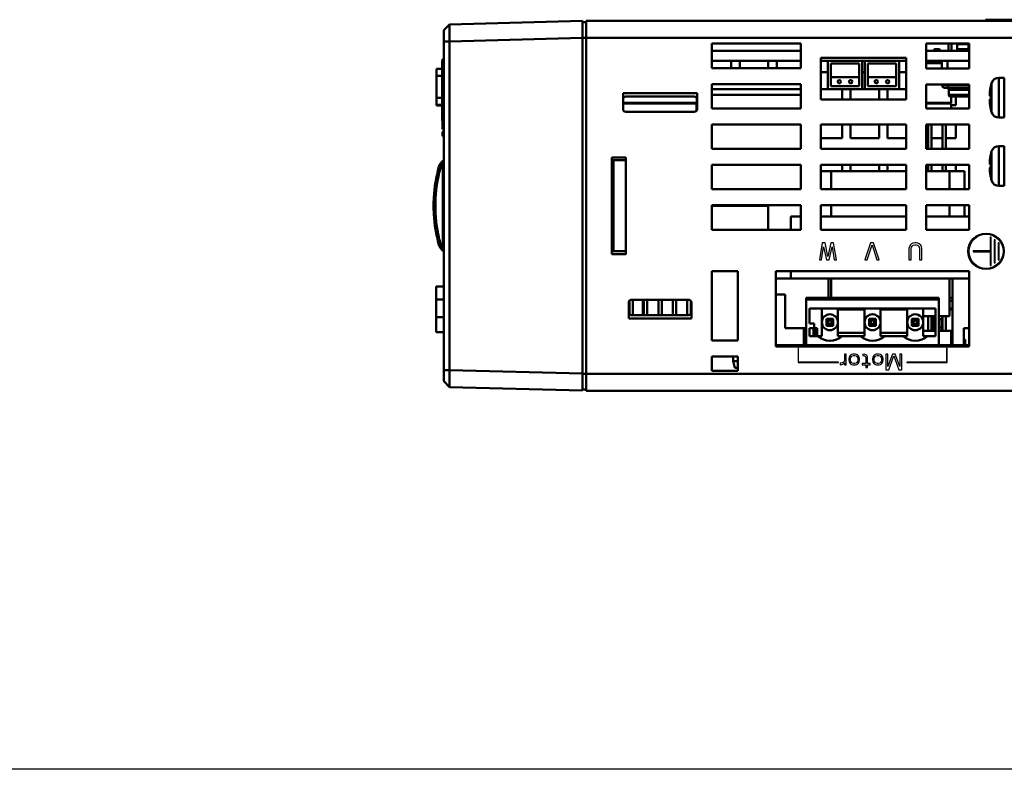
# Model space of a CAD drawing. Header units: millimetres. Extents: x -630 to -92, y 209 to 969.
# Tile 4 of 24: x -412 to -239, y 343 to 474. Entities that reach past the tile are written whole.
import ezdxf

# ---------------------------------------------------------------- set-up
doc = ezdxf.new("R2010")
doc.units = ezdxf.units.MM
doc.header["$LTSCALE"] = 32.67
doc.linetypes.add('AM_ISO08W050', pattern=[18, 12, -1.5, 3, -1.5])
doc.layers.get('0').update_dxf_attribs({"linetype": 'CONTINUOUS'})
for name, color, linetype in [('02___PRT_ALL_AXES', 7, 'CONTINUOUS'), ('DF', 3, 'CONTINUOUS'), ('TXT', 7, 'CONTINUOUS')]:
    doc.layers.add(name, color=color, linetype=linetype)
doc.layers.add('AM_10', color=7, linetype='AM_ISO08W050', lineweight=50)

# ---------------------------------------------------------------- blocks, each defined once
blk = doc.blocks.new('A$C71E57D54')
at = {"layer": 'DF'}
blk.add_line((-25, -489.42), (-415, -489.42), dxfattribs=at)

msp = doc.modelspace()

# ---------------------------------------------------------------- linework, layer by layer
at = {"color": 7, "linetype": 'Continuous'}
for p, q in [((-271.347, 435.282), (-271.847, 432.282)), ((-271.472, 432.282), (-271.097, 434.58)), ((-270.847, 435.282), (-271.347, 435.282)), ((-271.097, 434.58), (-270.597, 432.282)), ((-270.347, 432.857), (-270.847, 435.282)), ((-269.847, 435.282), (-270.347, 432.857)), ((-270.097, 432.282), (-269.597, 434.58)), ((-269.347, 435.282), (-269.847, 435.282)), ((-269.597, 434.58), (-269.222, 432.282)), ((-268.847, 432.282), (-269.347, 435.282)), ((-262.847, 435.282), (-263.847, 432.282)), ((-263.472, 432.282), (-262.597, 434.899)), ((-262.347, 435.282), (-262.847, 435.282)), ((-262.597, 434.899), (-261.722, 432.282)), ((-261.347, 432.282), (-262.347, 435.282)), ((-256.035, 434.58), (-256.097, 434.261)), ((-255.91, 434.835), (-256.035, 434.58)), ((-255.66, 435.091), (-255.91, 434.835)), ((-255.722, 434.261), (-255.66, 434.516)), ((-255.41, 435.218), (-255.66, 435.091)), ((-255.66, 434.516), (-255.535, 434.708)), ((-255.535, 434.708), (-255.347, 434.835)), ((-255.097, 435.282), (-255.41, 435.218)), ((-255.347, 434.835), (-255.097, 434.899)), ((-254.847, 435.282), (-255.097, 435.282)), ((-255.097, 434.899), (-254.847, 434.899)), ((-254.535, 435.218), (-254.847, 435.282)), ((-254.847, 434.899), (-254.597, 434.835)), ((-254.597, 434.835), (-254.41, 434.708)), ((-254.285, 435.091), (-254.535, 435.218)), ((-254.41, 434.708), (-254.285, 434.516)), ((-254.035, 434.835), (-254.285, 435.091)), ((-254.285, 434.516), (-254.222, 434.261)), ((-253.91, 434.58), (-254.035, 434.835)), ((-253.847, 434.261), (-253.91, 434.58)), ((-256.097, 434.261), (-256.097, 432.282)), ((-255.722, 432.282), (-255.722, 434.261)), ((-254.222, 434.261), (-254.222, 432.282)), ((-253.847, 432.282), (-253.847, 434.261)), ((-271.847, 432.282), (-271.472, 432.282)), ((-270.597, 432.282), (-270.097, 432.282)), ((-269.222, 432.282), (-268.847, 432.282)), ((-263.847, 432.282), (-263.472, 432.282)), ((-261.722, 432.282), (-261.347, 432.282)), ((-256.097, 432.282), (-255.722, 432.282)), ((-254.222, 432.282), (-253.847, 432.282)), ((-275.597, 416.782), (-275.597, 414.232)), ((-275.497, 416.782), (-275.597, 416.782)), ((-275.497, 414.332), (-275.497, 416.782)), ((-267.147, 415.732), (-267.439, 415.732)), ((-267.439, 415.732), (-267.439, 414.541)), ((-267.147, 413.826), (-267.147, 415.732)), ((-266.564, 415.315), (-266.681, 414.898)), ((-266.447, 415.494), (-266.564, 415.315)), ((-266.331, 415.613), (-266.447, 415.494)), ((-266.214, 415.673), (-266.331, 415.613)), ((-266.331, 415.136), (-266.214, 415.315)), ((-265.981, 415.732), (-266.214, 415.673)), ((-266.214, 415.315), (-266.097, 415.434)), ((-266.097, 415.434), (-265.864, 415.494)), ((-265.514, 415.732), (-265.981, 415.732)), ((-265.864, 415.494), (-265.631, 415.494)), ((-265.631, 415.494), (-265.397, 415.434)), ((-265.281, 415.673), (-265.514, 415.732)), ((-265.397, 415.434), (-265.281, 415.315)), ((-265.164, 415.613), (-265.281, 415.673)), ((-265.281, 415.315), (-265.164, 415.136)), ((-265.047, 415.494), (-265.164, 415.613)), ((-264.931, 415.315), (-265.047, 415.494)), ((-264.814, 414.898), (-264.931, 415.315)), ((-263.881, 415.673), (-264.231, 415.732)), ((-264.231, 415.732), (-264.231, 415.494)), ((-264.231, 415.494), (-263.939, 415.434)), ((-263.939, 415.434), (-263.764, 415.315)), ((-263.706, 415.613), (-263.881, 415.673)), ((-263.764, 415.315), (-263.706, 415.136)), ((-263.531, 415.494), (-263.706, 415.613)), ((-263.414, 415.256), (-263.531, 415.494)), ((-262.364, 415.315), (-262.481, 414.898)), ((-262.247, 415.494), (-262.364, 415.315)), ((-262.131, 415.613), (-262.247, 415.494)), ((-262.014, 415.673), (-262.131, 415.613)), ((-262.131, 415.136), (-262.014, 415.315)), ((-261.781, 415.732), (-262.014, 415.673)), ((-262.014, 415.315), (-261.897, 415.434)), ((-261.897, 415.434), (-261.664, 415.494)), ((-261.314, 415.732), (-261.781, 415.732)), ((-261.664, 415.494), (-261.431, 415.494)), ((-261.431, 415.494), (-261.197, 415.434)), ((-261.081, 415.673), (-261.314, 415.732)), ((-261.197, 415.434), (-261.081, 415.315)), ((-260.964, 415.613), (-261.081, 415.673)), ((-261.081, 415.315), (-260.964, 415.136)), ((-260.847, 415.494), (-260.964, 415.613)), ((-260.731, 415.315), (-260.847, 415.494)), ((-260.614, 414.898), (-260.731, 415.315)), ((-259.797, 415.732), (-260.147, 415.732)), ((-260.147, 415.732), (-260.147, 412.932)), ((-259.797, 413.528), (-259.797, 415.732)), ((-258.981, 415.732), (-259.797, 413.528)), ((-259.622, 412.932), (-258.747, 415.434)), ((-258.514, 415.732), (-258.981, 415.732)), ((-258.747, 415.434), (-257.872, 412.932)), ((-257.697, 413.528), (-258.514, 415.732)), ((-257.347, 415.732), (-257.697, 415.732)), ((-257.697, 415.732), (-257.697, 413.528)), ((-257.347, 412.932), (-257.347, 415.732)), ((-249.397, 416.782), (-249.497, 416.782)), ((-249.497, 416.782), (-249.497, 414.332)), ((-249.397, 414.232), (-249.397, 416.782)), ((-275.597, 414.232), (-268.497, 414.232)), ((-268.497, 414.332), (-275.497, 414.332)), ((-268.497, 414.232), (-268.497, 414.332)), ((-267.847, 414.183), (-268.197, 414.124)), ((-268.197, 414.124), (-268.197, 413.826)), ((-268.197, 413.826), (-267.906, 413.885)), ((-267.906, 413.885), (-267.731, 413.945)), ((-267.614, 414.302), (-267.847, 414.183)), ((-267.731, 413.945), (-267.556, 414.064)), ((-267.439, 414.541), (-267.614, 414.302)), ((-267.556, 414.064), (-267.439, 414.183)), ((-267.439, 414.183), (-267.439, 413.826)), ((-267.439, 413.826), (-267.147, 413.826)), ((-266.681, 414.898), (-266.681, 414.66)), ((-266.681, 414.66), (-266.622, 414.422)), ((-266.622, 414.422), (-266.564, 414.243)), ((-266.564, 414.243), (-266.447, 414.064)), ((-266.447, 414.064), (-266.331, 413.945)), ((-266.389, 414.898), (-266.331, 415.136)), ((-266.389, 414.66), (-266.389, 414.898)), ((-266.331, 414.422), (-266.389, 414.66)), ((-266.214, 414.243), (-266.331, 414.422)), ((-266.331, 413.945), (-266.214, 413.885)), ((-266.097, 414.124), (-266.214, 414.243)), ((-266.214, 413.885), (-265.981, 413.826)), ((-265.864, 414.064), (-266.097, 414.124)), ((-265.981, 413.826), (-265.514, 413.826)), ((-265.631, 414.064), (-265.864, 414.064)), ((-265.397, 414.124), (-265.631, 414.064)), ((-265.514, 413.826), (-265.281, 413.885)), ((-265.281, 414.243), (-265.397, 414.124)), ((-265.164, 414.422), (-265.281, 414.243)), ((-265.281, 413.885), (-265.164, 413.945)), ((-265.164, 415.136), (-265.106, 414.898)), ((-265.106, 414.66), (-265.164, 414.422)), ((-265.164, 413.945), (-265.047, 414.064)), ((-265.106, 414.898), (-265.106, 414.66)), ((-265.047, 414.064), (-264.931, 414.243)), ((-264.931, 414.243), (-264.872, 414.422)), ((-264.872, 414.422), (-264.814, 414.66)), ((-264.814, 414.66), (-264.814, 414.898)), ((-263.706, 414.064), (-264.347, 414.064)), ((-264.347, 414.064), (-264.347, 413.826)), ((-264.347, 413.826), (-263.706, 413.826)), ((-263.706, 415.136), (-263.706, 414.064)), ((-263.706, 413.826), (-263.706, 413.349)), ((-263.414, 414.064), (-263.414, 415.256)), ((-262.947, 414.064), (-263.414, 414.064)), ((-263.414, 413.826), (-262.947, 413.826)), ((-263.414, 413.349), (-263.414, 413.826)), ((-262.947, 413.826), (-262.947, 414.064)), ((-262.481, 414.898), (-262.481, 414.66)), ((-262.481, 414.66), (-262.422, 414.422)), ((-262.422, 414.422), (-262.364, 414.243)), ((-262.364, 414.243), (-262.247, 414.064)), ((-262.247, 414.064), (-262.131, 413.945)), ((-262.189, 414.898), (-262.131, 415.136)), ((-262.189, 414.66), (-262.189, 414.898)), ((-262.131, 414.422), (-262.189, 414.66)), ((-262.014, 414.243), (-262.131, 414.422)), ((-262.131, 413.945), (-262.014, 413.885)), ((-261.897, 414.124), (-262.014, 414.243)), ((-262.014, 413.885), (-261.781, 413.826)), ((-261.664, 414.064), (-261.897, 414.124)), ((-261.781, 413.826), (-261.314, 413.826)), ((-261.431, 414.064), (-261.664, 414.064)), ((-261.197, 414.124), (-261.431, 414.064)), ((-261.314, 413.826), (-261.081, 413.885)), ((-261.081, 414.243), (-261.197, 414.124)), ((-260.964, 414.422), (-261.081, 414.243)), ((-261.081, 413.885), (-260.964, 413.945)), ((-260.964, 415.136), (-260.906, 414.898)), ((-260.906, 414.66), (-260.964, 414.422)), ((-260.964, 413.945), (-260.847, 414.064)), ((-260.906, 414.898), (-260.906, 414.66)), ((-260.847, 414.064), (-260.731, 414.243)), ((-260.731, 414.243), (-260.672, 414.422)), ((-260.672, 414.422), (-260.614, 414.66)), ((-260.614, 414.66), (-260.614, 414.898)), ((-249.497, 414.332), (-256.497, 414.332)), ((-256.497, 414.332), (-256.497, 414.232)), ((-256.497, 414.232), (-249.397, 414.232)), ((-263.706, 413.349), (-263.414, 413.349)), ((-260.147, 412.932), (-259.622, 412.932)), ((-257.872, 412.932), (-257.347, 412.932))]:
    msp.add_line(p, q, dxfattribs=at)
at = {"layer": '02___PRT_ALL_AXES', "color": 7, "linetype": 'Continuous'}
for p, q in [((-241.647, 436.282), (-241.847, 436.282)), ((-241.847, 436.282), (-241.847, 433.882)), ((-241.647, 431.282), (-241.647, 436.282)), ((-240.947, 435.782), (-241.147, 435.782)), ((-241.147, 435.782), (-241.147, 431.782)), ((-240.947, 431.782), (-240.947, 435.782)), ((-240.247, 435.282), (-240.447, 435.282)), ((-240.447, 435.282), (-240.447, 432.282)), ((-240.247, 432.282), (-240.247, 435.282)), ((-241.847, 433.882), (-244.847, 433.882)), ((-244.847, 433.882), (-244.847, 433.682)), ((-244.847, 433.682), (-241.847, 433.682)), ((-241.847, 433.682), (-241.847, 431.282)), ((-241.847, 431.282), (-241.647, 431.282)), ((-241.147, 431.782), (-240.947, 431.782)), ((-240.447, 432.282), (-240.247, 432.282))]:
    msp.add_line(p, q, dxfattribs=at)
for radius in [3.2, 3]:
    msp.add_circle((-242.547, 433.782), radius, dxfattribs=at)
at = {"layer": 'AM_10', "color": 7, "linetype": 'Continuous'}
for p, q in [((-336.848, 473.654), (-313.447, 474.266)), ((-313.447, 474.266), (-313.447, 409.298)), ((-312.847, 409.282), (-312.847, 474.282)), ((-312.847, 474.282), (-231.43, 474.282)), ((-242.659, 474.482), (-242.659, 474.282)), ((-242.659, 474.482), (-163.247, 474.482)), ((-241.659, 474.482), (-241.659, 474.282)), ((-336.848, 473.654), (-337.847, 472.628)), ((-337.847, 472.628), (-336.848, 473.654)), ((-337.847, 410.937), (-337.847, 472.628)), ((-336.848, 473.654), (-336.848, 473.654)), ((-312.847, 474.052), (-313.447, 474.068)), ((-336.848, 470.655), (-313.447, 471.268)), ((-312.847, 471.283), (-313.447, 471.283)), ((-312.847, 471.282), (-237.852, 471.282)), ((-337.847, 470.655), (-336.848, 470.655)), ((-336.848, 412.91), (-336.848, 470.655)), ((-290.752, 470.282), (-290.752, 465.982)), ((-275.097, 470.282), (-290.752, 470.282)), ((-290.752, 468.982), (-275.097, 468.982)), ((-275.097, 465.982), (-275.097, 470.282)), ((-253.097, 470.282), (-253.097, 465.882)), ((-245.502, 470.282), (-253.097, 470.282)), ((-253.097, 468.982), (-245.502, 468.982)), ((-251.727, 468.982), (-251.727, 469.132)), ((-251.727, 469.132), (-250.627, 469.132)), ((-251.527, 469.332), (-250.827, 469.332)), ((-250.627, 468.982), (-250.627, 469.132)), ((-249.147, 470.282), (-249.147, 468.982)), ((-248.647, 470.282), (-248.647, 468.982)), ((-247.647, 468.982), (-247.647, 470.182)), ((-247.647, 470.182), (-245.647, 470.182)), ((-245.647, 469.282), (-247.647, 469.282)), ((-245.647, 470.182), (-245.647, 468.982)), ((-245.502, 465.882), (-245.502, 470.282)), ((-338.147, 456.682), (-338.147, 467.282)), ((-338.147, 467.282), (-337.847, 467.282)), ((-338.097, 467.282), (-338.097, 467.535)), ((-337.847, 467.535), (-338.097, 467.535)), ((-290.752, 467.282), (-275.097, 467.282)), ((-287.347, 465.982), (-287.347, 467.282)), ((-285.847, 467.282), (-285.847, 465.982)), ((-280.847, 465.982), (-280.847, 467.282)), ((-279.347, 467.282), (-279.347, 465.982)), ((-271.597, 467.782), (-271.597, 460.482)), ((-256.597, 467.782), (-271.597, 467.782)), ((-271.597, 467.282), (-256.597, 467.282)), ((-270.347, 467.282), (-270.347, 462.282)), ((-264.347, 462.282), (-264.347, 467.282)), ((-263.847, 467.282), (-263.847, 462.282)), ((-257.847, 462.282), (-257.847, 467.282)), ((-256.597, 460.482), (-256.597, 467.782)), ((-253.097, 467.282), (-245.502, 467.282)), ((-252.577, 466.832), (-252.577, 467.282)), ((-251.727, 466.832), (-251.727, 467.282)), ((-250.627, 466.832), (-250.627, 467.282)), ((-250.323, 465.882), (-250.347, 467.282)), ((-249.323, 465.882), (-249.347, 467.282)), ((-339.147, 459.432), (-339.147, 465.832)), ((-338.147, 465.832), (-339.147, 465.832)), ((-275.097, 465.982), (-290.752, 465.982)), ((-269.847, 466.782), (-269.847, 462.782)), ((-264.847, 466.782), (-269.847, 466.782)), ((-264.847, 462.782), (-264.847, 466.782)), ((-263.347, 466.782), (-263.347, 462.782)), ((-258.347, 466.782), (-263.347, 466.782)), ((-258.347, 462.782), (-258.347, 466.782)), ((-253.097, 467.132), (-252.827, 467.132)), ((-250.339, 466.832), (-253.097, 466.832)), ((-245.502, 465.882), (-253.097, 465.882)), ((-252.827, 466.832), (-252.827, 467.132)), ((-338.147, 464.635), (-339.147, 464.635)), ((-270.347, 465.282), (-271.597, 465.282)), ((-264.847, 464.382), (-269.847, 464.382)), ((-263.847, 465.282), (-264.347, 465.282)), ((-258.347, 464.382), (-263.347, 464.382)), ((-256.597, 465.282), (-257.847, 465.282)), ((-240.326, 464.282), (-240.326, 457.282)), ((-240.326, 464.282), (-239.347, 464.282)), ((-239.347, 464.282), (-239.347, 457.282)), ((-290.752, 463.182), (-290.752, 458.882)), ((-290.752, 463.182), (-275.097, 463.182)), ((-290.752, 462.282), (-275.097, 462.282)), ((-275.097, 458.882), (-275.097, 463.182)), ((-271.597, 462.282), (-256.597, 462.282)), ((-269.847, 462.782), (-264.847, 462.782)), ((-267.847, 460.482), (-267.847, 462.282)), ((-266.347, 462.282), (-266.347, 460.482)), ((-263.347, 462.782), (-258.347, 462.782)), ((-261.347, 460.482), (-261.347, 462.282)), ((-259.847, 462.282), (-259.847, 460.482)), ((-253.097, 463.082), (-253.097, 458.882)), ((-253.097, 463.082), (-245.502, 463.082)), ((-250.272, 462.973), (-250.274, 463.082)), ((-245.502, 462.482), (-249.772, 462.482)), ((-249.272, 462.973), (-249.274, 463.082)), ((-249.272, 462.482), (-249.272, 462.973)), ((-245.502, 462.973), (-249.272, 462.973)), ((-249.097, 462.182), (-249.097, 461.282)), ((-245.502, 462.182), (-249.097, 462.182)), ((-245.502, 458.882), (-245.502, 463.082)), ((-241.736, 462.722), (-241.572, 463.354)), ((-241.572, 463.354), (-241.572, 458.211)), ((-338.147, 460.734), (-339.147, 460.734)), ((-306.347, 458.782), (-306.347, 461.582)), ((-306.347, 461.582), (-293.347, 461.582)), ((-305.847, 460.982), (-293.847, 460.982)), ((-293.407, 459.882), (-293.407, 460.708)), ((-293.347, 461.582), (-293.347, 458.782)), ((-290.752, 461.282), (-275.097, 461.282)), ((-271.597, 460.482), (-256.597, 460.482)), ((-245.502, 461.282), (-249.097, 461.282)), ((-245.502, 460.982), (-248.797, 460.982)), ((-248.677, 459.882), (-248.677, 460.982)), ((-247.852, 460.982), (-247.852, 459.482)), ((-338.147, 459.532), (-339.147, 459.532)), ((-338.147, 459.432), (-339.147, 459.432)), ((-306.347, 459.882), (-293.407, 459.882)), ((-306.347, 459.782), (-293.412, 459.782)), ((-305.222, 459.782), (-305.222, 459.882)), ((-304.622, 459.782), (-304.622, 459.882)), ((-302.682, 459.782), (-302.682, 459.882)), ((-302.082, 459.782), (-302.082, 459.882)), ((-300.142, 459.782), (-300.142, 459.882)), ((-299.542, 459.782), (-299.542, 459.882)), ((-297.602, 459.782), (-297.602, 459.882)), ((-297.002, 459.782), (-297.002, 459.882)), ((-295.062, 459.782), (-295.062, 459.882)), ((-294.462, 459.782), (-294.462, 459.882)), ((-293.412, 458.551), (-293.412, 459.782)), ((-275.097, 458.882), (-290.752, 458.882)), ((-253.097, 459.882), (-248.677, 459.882)), ((-253.097, 459.782), (-248.68, 459.782)), ((-245.502, 458.882), (-253.097, 458.882)), ((-252.75, 459.782), (-252.75, 459.882)), ((-252.15, 459.782), (-252.15, 459.882)), ((-250.21, 459.782), (-250.21, 459.882)), ((-249.61, 459.782), (-249.61, 459.882)), ((-248.68, 458.882), (-248.68, 459.782)), ((-247.852, 459.482), (-248.68, 459.482)), ((-241.736, 458.842), (-241.572, 458.211)), ((-305.847, 458.282), (-293.847, 458.282)), ((-240.326, 457.282), (-239.347, 457.282)), ((-338.147, 456.682), (-337.847, 456.682)), ((-338.097, 455.288), (-338.097, 456.682)), ((-337.847, 455.785), (-338.097, 455.785)), ((-337.847, 455.285), (-338.096, 455.285)), ((-290.752, 456.082), (-290.752, 451.782)), ((-290.752, 456.082), (-275.097, 456.082)), ((-275.097, 456.082), (-275.097, 451.782)), ((-271.597, 451.782), (-271.597, 456.082)), ((-271.597, 456.082), (-256.597, 456.082)), ((-267.847, 453.682), (-267.847, 456.082)), ((-266.347, 456.082), (-266.347, 453.682)), ((-261.347, 453.682), (-261.347, 456.082)), ((-259.847, 456.082), (-259.847, 453.682)), ((-256.597, 456.082), (-256.597, 451.782)), ((-253.097, 451.782), (-253.097, 456.082)), ((-253.097, 456.082), (-245.502, 456.082)), ((-252.75, 451.782), (-252.75, 456.082)), ((-252.15, 451.782), (-252.15, 456.082)), ((-250.21, 451.782), (-250.21, 456.082)), ((-249.61, 451.782), (-249.61, 456.082)), ((-247.852, 456.082), (-247.852, 453.682)), ((-245.502, 451.782), (-245.502, 456.082)), ((-338.097, 454.035), (-338.097, 454.485)), ((-338.097, 454.035), (-337.847, 454.035)), ((-338.096, 454.535), (-337.847, 454.535)), ((-267.847, 453.682), (-271.597, 453.682)), ((-261.347, 453.682), (-266.347, 453.682)), ((-256.597, 453.682), (-259.847, 453.682)), ((-252.75, 453.682), (-253.097, 453.682)), ((-250.21, 453.682), (-252.15, 453.682)), ((-247.852, 453.682), (-249.61, 453.682)), ((-275.097, 451.782), (-290.752, 451.782)), ((-256.597, 451.782), (-271.597, 451.782)), ((-245.502, 451.782), (-253.097, 451.782)), ((-240.326, 452.282), (-239.347, 452.282)), ((-240.326, 452.282), (-240.326, 445.282)), ((-239.347, 452.282), (-239.347, 445.282)), ((-308.347, 450.282), (-308.347, 433.282)), ((-305.847, 450.282), (-308.347, 450.282)), ((-305.847, 433.282), (-305.847, 450.282)), ((-241.736, 450.722), (-241.572, 451.354)), ((-241.572, 451.354), (-241.572, 446.211)), ((-338.026, 434.354), (-338.026, 449.21)), ((-337.847, 449.21), (-338.026, 449.21)), ((-308.347, 449.782), (-305.847, 449.782)), ((-308.047, 433.782), (-308.047, 449.782)), ((-290.752, 448.982), (-290.752, 444.682)), ((-290.752, 448.982), (-275.097, 448.982)), ((-275.097, 448.982), (-275.097, 444.682)), ((-271.597, 444.682), (-271.597, 448.982)), ((-271.597, 448.982), (-256.597, 448.982)), ((-267.847, 447.882), (-267.847, 448.982)), ((-266.347, 448.982), (-266.347, 447.882)), ((-261.347, 447.882), (-261.347, 448.982)), ((-259.847, 448.982), (-259.847, 447.882)), ((-256.597, 448.982), (-256.597, 444.682)), ((-253.097, 444.682), (-253.097, 448.982)), ((-253.097, 448.982), (-245.502, 448.982)), ((-252.75, 447.882), (-252.75, 448.982)), ((-252.15, 447.882), (-252.15, 448.982)), ((-250.21, 447.882), (-250.21, 448.982)), ((-249.61, 447.882), (-249.61, 448.982)), ((-247.852, 448.982), (-247.852, 447.882)), ((-245.502, 444.682), (-245.502, 448.982)), ((-271.597, 447.882), (-269.751, 447.882)), ((-269.751, 447.882), (-269.751, 444.682)), ((-256.597, 447.882), (-269.751, 447.882)), ((-248.951, 447.882), (-253.097, 447.882)), ((-248.951, 444.682), (-248.951, 447.882)), ((-248.951, 447.882), (-246.351, 447.882)), ((-246.351, 447.882), (-246.351, 444.682)), ((-241.736, 446.842), (-241.572, 446.211)), ((-240.326, 445.282), (-239.347, 445.282)), ((-275.097, 444.682), (-290.752, 444.682)), ((-256.597, 444.682), (-271.597, 444.682)), ((-245.502, 444.682), (-253.097, 444.682)), ((-290.752, 441.882), (-290.752, 437.582)), ((-290.752, 441.882), (-275.097, 441.882)), ((-290.752, 441.782), (-280.85, 441.782)), ((-280.85, 437.582), (-280.85, 441.782)), ((-275.097, 441.882), (-275.097, 437.582)), ((-271.597, 437.582), (-271.597, 441.882)), ((-271.597, 441.882), (-256.597, 441.882)), ((-269.751, 441.882), (-269.751, 439.882)), ((-256.597, 441.882), (-256.597, 437.582)), ((-253.097, 437.582), (-253.097, 441.882)), ((-253.097, 441.882), (-245.502, 441.882)), ((-248.951, 439.882), (-248.951, 441.882)), ((-246.351, 441.882), (-246.351, 439.882)), ((-245.502, 437.582), (-245.502, 441.882)), ((-276.851, 437.582), (-276.851, 439.882)), ((-276.851, 439.882), (-275.097, 439.882)), ((-271.597, 439.882), (-256.597, 439.882)), ((-253.097, 439.882), (-245.502, 439.882)), ((-275.097, 437.582), (-290.752, 437.582)), ((-256.597, 437.582), (-271.597, 437.582)), ((-245.502, 437.582), (-253.097, 437.582)), ((-337.847, 434.354), (-338.026, 434.354)), ((-308.347, 433.782), (-305.847, 433.782)), ((-308.347, 433.282), (-305.847, 433.282)), ((-290.752, 430.282), (-290.752, 418.082)), ((-286.152, 430.282), (-290.752, 430.282)), ((-286.152, 418.082), (-286.152, 430.282)), ((-279.497, 430.282), (-279.497, 417.082)), ((-245.497, 430.282), (-279.497, 430.282)), ((-276.851, 428.982), (-276.851, 430.282)), ((-245.497, 417.082), (-245.497, 430.282)), ((-339.179, 427.405), (-339.179, 427.582)), ((-339.179, 427.582), (-337.847, 427.582)), ((-339.179, 427.382), (-339.179, 427.405)), ((-279.497, 428.982), (-245.497, 428.982)), ((-270.251, 428.982), (-270.251, 425.582)), ((-269.751, 425.582), (-269.751, 428.982)), ((-248.951, 422.382), (-248.951, 428.982)), ((-248.451, 428.982), (-248.451, 417.282)), ((-339.179, 419.582), (-339.179, 427.382)), ((-279.497, 426.182), (-277.851, 426.182)), ((-277.851, 426.182), (-277.851, 420.282)), ((-339.179, 425.334), (-337.847, 425.334)), ((-305.347, 421.982), (-305.347, 424.782)), ((-305.222, 422.761), (-305.222, 425.104)), ((-294.847, 425.282), (-304.847, 425.282)), ((-304.622, 422.582), (-304.622, 425.282)), ((-302.85, 422.582), (-302.85, 425.282)), ((-302.682, 422.582), (-302.682, 425.282)), ((-302.082, 422.582), (-302.082, 425.282)), ((-300.142, 422.582), (-300.142, 425.282)), ((-299.542, 422.582), (-299.542, 425.282)), ((-297.602, 422.582), (-297.602, 425.282)), ((-297.002, 422.582), (-297.002, 425.282)), ((-295.062, 422.582), (-295.062, 425.282)), ((-294.462, 422.777), (-294.462, 425.088)), ((-294.347, 424.782), (-294.347, 421.982)), ((-274.152, 417.282), (-274.152, 425.582)), ((-250.852, 425.582), (-274.152, 425.582)), ((-274.152, 425.342), (-250.852, 425.342)), ((-250.852, 417.282), (-250.852, 425.582)), ((-248.951, 425.582), (-248.451, 425.582)), ((-248.451, 425.082), (-248.951, 425.082)), ((-294.847, 422.582), (-304.847, 422.582)), ((-273.552, 421.082), (-273.552, 423.722)), ((-251.452, 423.722), (-273.552, 423.722)), ((-271.402, 423.722), (-271.402, 418.882)), ((-268.602, 423.722), (-268.602, 418.882)), ((-268.602, 423.582), (-263.902, 423.582)), ((-263.902, 423.722), (-263.902, 418.882)), ((-261.102, 423.722), (-261.102, 418.882)), ((-261.102, 423.582), (-256.402, 423.582)), ((-256.402, 423.722), (-256.402, 418.882)), ((-253.602, 423.722), (-253.602, 418.882)), ((-251.452, 422.382), (-253.602, 422.382)), ((-252.75, 419.822), (-252.75, 422.382)), ((-252.15, 419.822), (-252.15, 422.382)), ((-251.947, 419.822), (-251.947, 422.382)), ((-251.747, 419.822), (-251.747, 422.382)), ((-251.452, 418.882), (-251.452, 423.722)), ((-248.951, 422.382), (-250.852, 422.382)), ((-250.247, 422.382), (-250.247, 419.822)), ((-250.21, 419.822), (-250.21, 422.382)), ((-249.61, 419.822), (-249.61, 422.382)), ((-248.951, 423.722), (-248.451, 423.722)), ((-248.451, 423.582), (-248.951, 423.582)), ((-339.179, 422.21), (-337.847, 422.21)), ((-294.347, 421.982), (-305.347, 421.982)), ((-273.552, 421.082), (-272.752, 421.082)), ((-272.752, 421.082), (-272.752, 420.282)), ((-270.302, 421.612), (-270.602, 421.912)), ((-270.602, 421.912), (-270.602, 420.712)), ((-269.402, 421.912), (-270.602, 421.912)), ((-270.302, 421.012), (-270.602, 420.712)), ((-270.602, 420.712), (-269.402, 420.712)), ((-270.302, 421.612), (-270.302, 421.012)), ((-269.702, 421.612), (-270.302, 421.612)), ((-270.302, 421.012), (-269.702, 421.012)), ((-269.702, 421.612), (-269.402, 421.912)), ((-269.702, 421.012), (-269.702, 421.612)), ((-269.702, 421.012), (-269.402, 420.712)), ((-269.402, 420.712), (-269.402, 421.912)), ((-262.802, 421.612), (-263.102, 421.912)), ((-261.902, 421.912), (-263.102, 421.912)), ((-263.102, 421.912), (-263.102, 420.712)), ((-262.802, 421.012), (-263.102, 420.712)), ((-263.102, 420.712), (-261.902, 420.712)), ((-262.202, 421.612), (-262.802, 421.612)), ((-262.802, 421.612), (-262.802, 421.012)), ((-262.802, 421.012), (-262.202, 421.012)), ((-262.202, 421.612), (-261.902, 421.912)), ((-262.202, 421.012), (-262.202, 421.612)), ((-262.202, 421.012), (-261.902, 420.712)), ((-261.902, 420.712), (-261.902, 421.912)), ((-254.402, 421.912), (-255.602, 421.912)), ((-255.302, 421.612), (-255.602, 421.912)), ((-255.602, 421.912), (-255.602, 420.712)), ((-255.302, 421.012), (-255.602, 420.712)), ((-255.602, 420.712), (-254.402, 420.712)), ((-254.702, 421.612), (-255.302, 421.612)), ((-255.302, 421.612), (-255.302, 421.012)), ((-255.302, 421.012), (-254.702, 421.012)), ((-254.702, 421.612), (-254.402, 421.912)), ((-254.702, 421.012), (-254.702, 421.612)), ((-254.702, 421.012), (-254.402, 420.712)), ((-254.402, 420.712), (-254.402, 421.912)), ((-251.452, 421.882), (-251.597, 421.882)), ((-251.597, 419.822), (-251.597, 421.882)), ((-250.397, 421.882), (-250.852, 421.882)), ((-250.397, 421.882), (-250.397, 419.822)), ((-339.179, 419.582), (-337.847, 419.582)), ((-277.851, 420.282), (-274.152, 420.282)), ((-274.601, 420.282), (-274.601, 417.282)), ((-273.552, 418.882), (-273.552, 420.282)), ((-273.552, 420.282), (-272.251, 420.282)), ((-273.552, 418.882), (-271.402, 418.882)), ((-272.897, 418.882), (-272.897, 420.282)), ((-272.747, 420.282), (-272.747, 418.882)), ((-272.547, 420.282), (-272.547, 418.882)), ((-272.251, 418.882), (-272.251, 420.282)), ((-263.902, 419.482), (-268.602, 419.482)), ((-268.602, 418.882), (-263.902, 418.882)), ((-256.402, 419.482), (-261.102, 419.482)), ((-261.102, 418.882), (-256.402, 418.882)), ((-251.452, 419.822), (-253.602, 419.822)), ((-253.602, 418.882), (-251.452, 418.882)), ((-251.452, 420.382), (-251.597, 420.382)), ((-250.397, 420.382), (-250.852, 420.382)), ((-248.68, 419.822), (-250.852, 419.822)), ((-248.68, 419.822), (-248.68, 417.282)), ((-246.451, 420.282), (-245.497, 420.282)), ((-246.451, 417.282), (-246.451, 420.282)), ((-290.752, 418.082), (-286.152, 418.082)), ((-279.497, 417.282), (-245.497, 417.282)), ((-279.497, 417.082), (-245.497, 417.082)), ((-248.68, 418.282), (-248.451, 418.282)), ((-248.68, 417.482), (-248.451, 417.482)), ((-246.451, 418.282), (-246.247, 418.282)), ((-246.451, 417.482), (-246.247, 417.482)), ((-246.247, 418.282), (-246.247, 417.282)), ((-290.752, 415.282), (-290.752, 412.782)), ((-286.152, 415.282), (-290.752, 415.282)), ((-286.997, 415.282), (-286.997, 414.482)), ((-286.697, 413.282), (-286.997, 414.482)), ((-286.152, 414.482), (-286.997, 414.482)), ((-286.152, 412.782), (-286.152, 415.282)), ((-337.847, 412.91), (-336.848, 412.91)), ((-336.848, 412.91), (-313.447, 412.297)), ((-312.847, 412.281), (-313.447, 412.281)), ((-162.016, 412.282), (-312.847, 412.282)), ((-290.752, 412.782), (-286.152, 412.782)), ((-286.152, 413.282), (-286.697, 413.282)), ((-337.847, 410.937), (-336.848, 409.911)), ((-336.848, 409.911), (-336.848, 409.911)), ((-336.848, 409.911), (-313.447, 409.298)), ((-312.847, 409.512), (-313.447, 409.496)), ((-157.847, 409.282), (-312.847, 409.282))]:
    msp.add_line(p, q, dxfattribs=at)
at = {"layer": 'AM_10', "color": 4, "linetype": 'Continuous'}
msp.add_line((-250.347, 467.282), (-250.288, 467.282), dxfattribs=at)
at = {"layer": 'AM_10', "color": 7, "linetype": 'Continuous'}
for centre, radius in [((-268.347, 463.582), 0.3), ((-266.347, 463.582), 0.3), ((-261.847, 463.582), 0.3), ((-259.847, 463.582), 0.3), ((-270.002, 421.312), 1.4), ((-262.502, 421.312), 1.4), ((-255.002, 421.312), 1.4)]:
    msp.add_circle(centre, radius, dxfattribs=at)
for centre, radius, start, end in [((-251.527, 469.132), 0.2, 90, 180), ((-250.827, 469.132), 0.2, 0, 90), ((-240.326, 462.982), 1.3, 90, 163.39845), ((-275.149, 461.282), 1, 86.93397, 90), ((-275.148, 461.282), 1, 87.00137, 90), ((-249.772, 462.982), 0.5, 181, 270), ((-249.397, 462.182), 0.3, 0, 90), ((-305.847, 460.482), 0.5, 90, 180), ((-293.847, 460.482), 0.5, 0, 90), ((-248.797, 461.282), 0.3, 180, 270), ((-305.847, 458.782), 0.5, 180, 270), ((-293.847, 458.782), 0.5, 270, 0), ((-240.326, 458.582), 1.3, 196.60155, 270), ((-337.397, 454.485), 0.7, 130.24066, 180), ((-240.326, 450.982), 1.3, 90, 163.39845), ((-306.347, 449.341), 1, 59.63963, 63.74959), ((-314.382, 441.782), 25.265, 164.25827, 176.70508), ((-338.047, 449.889), 0.2, 305.33984, 341.77517), ((-240.326, 446.582), 1.3, 196.60155, 270), ((-281.35, 441.782), 0.5, 0, 11.7591), ((-314.382, 441.782), 25.265, 183.29494, 195.74173), ((-338.047, 433.676), 0.2, 18.22483, 54.66016), ((-306.347, 434.223), 1, 286.92422, 297.35354), ((-304.847, 424.782), 0.5, 90, 180), ((-294.847, 424.782), 0.5, 0, 90), ((-304.847, 423.082), 0.5, 180, 270), ((-294.847, 423.082), 0.5, 270, 0), ((-270.002, 421.312), 3.25, 228.39087, 311.60913), ((-262.502, 421.312), 3.25, 228.39087, 311.60913), ((-255.002, 421.312), 3.25, 228.39087, 311.60913)]:
    msp.add_arc(centre, radius, start, end, dxfattribs=at)
for points, start_tangent, end_tangent in [([(-336.848, 470.655), (-336.853, 471.322), (-336.857, 471.954), (-336.859, 472.524), (-336.859, 472.999), (-336.857, 473.356), (-336.853, 473.578), (-336.848, 473.654)], (-0.0090221, 0.9999593), (0.9993562, 0.0358763)), ([(-249.272, 462.973), (-249.655, 462.971), (-249.979, 462.97), (-250.196, 462.971), (-250.272, 462.973)], (-0.9999618, -0.0087461), (0.0109285, 0.9999403)), ([(-241.849, 462.075), (-241.865, 461.961)], (-0.143343, -0.9896731), (-0.1266295, -0.9919501)), ([(-241.825, 462.233), (-241.849, 462.075)], (-0.1608574, -0.9869777), (-0.143343, -0.9896731)), ([(-241.808, 462.331), (-241.825, 462.233)], (-0.1718012, -0.9851316), (-0.1608574, -0.9869777)), ([(-241.797, 462.397), (-241.808, 462.331)], (-0.1791015, -0.9838306), (-0.1718012, -0.9851316)), ([(-241.768, 462.545), (-241.797, 462.397)], (-0.1954718, -0.9807093), (-0.1791015, -0.9838306)), ([(-241.765, 462.562), (-241.768, 462.545)], (-0.1973587, -0.9803313), (-0.1954718, -0.9807093)), ([(-241.732, 462.72), (-241.765, 462.562)], (-0.2149254, -0.9766305), (-0.1973587, -0.9803313)), ([(-241.736, 462.722), (-241.734, 462.721)], (0.8822922, -0.4707021), (0.8821941, -0.4708859)), ([(-241.734, 462.721), (-241.732, 462.72)], (0.8821942, -0.4708858), (0.8820717, -0.4711152)), ([(-241.865, 461.961), (-241.879, 461.844), (-241.89, 461.73), (-241.898, 461.625), (-241.904, 461.536), (-241.907, 461.457), (-241.908, 461.381), (-241.907, 461.313), (-241.904, 461.252), (-241.899, 461.199), (-241.892, 461.154), (-241.882, 461.116), (-241.868, 461.087), (-241.849, 461.075)], (-0.1266295, -0.9919501), (0.9970815, -0.0763449)), ([(-241.849, 460.49), (-241.868, 460.477), (-241.882, 460.448), (-241.892, 460.41), (-241.899, 460.366), (-241.904, 460.313), (-241.907, 460.252), (-241.908, 460.183), (-241.907, 460.108), (-241.904, 460.03), (-241.899, 459.942), (-241.89, 459.837), (-241.879, 459.722), (-241.865, 459.603)], (-0.9970815, -0.0763449), (0.1266293, -0.9919501)), ([(-241.849, 461.075), (-241.825, 461.073), (-241.814, 461.072)], (0.9970815, -0.0763449), (0.9970831, -0.0763235)), ([(-241.814, 460.492), (-241.825, 460.491), (-241.849, 460.49)], (-0.9970831, -0.0763235), (-0.9970815, -0.0763449)), ([(-241.814, 461.072), (-241.797, 461.071), (-241.765, 461.068), (-241.732, 461.066)], (0.9970831, -0.0763235), (0.9969593, -0.0779234)), ([(-241.732, 460.499), (-241.765, 460.496), (-241.796, 460.494), (-241.814, 460.492)], (-0.9969593, -0.0779234), (-0.9970831, -0.0763235)), ([(-241.732, 461.066), (-241.735, 460.877), (-241.735, 460.687), (-241.732, 460.499)], (-0.0288709, -0.9995831), (0.0288709, -0.9995831)), ([(-241.865, 459.603), (-241.849, 459.49)], (0.1266293, -0.9919501), (0.143343, -0.9896731)), ([(-241.849, 459.49), (-241.825, 459.332)], (0.143343, -0.9896731), (0.1608575, -0.9869776)), ([(-241.825, 459.332), (-241.808, 459.233)], (0.1608575, -0.9869776), (0.1718012, -0.9851316)), ([(-241.808, 459.233), (-241.797, 459.167)], (0.1718012, -0.9851316), (0.1791015, -0.9838306)), ([(-241.797, 459.167), (-241.768, 459.02)], (0.1791015, -0.9838306), (0.1954718, -0.9807093)), ([(-241.768, 459.02), (-241.765, 459.003)], (0.1954718, -0.9807093), (0.1973587, -0.9803313)), ([(-241.765, 459.003), (-241.732, 458.844)], (0.1973587, -0.9803313), (0.2149254, -0.9766305)), ([(-241.732, 458.844), (-241.734, 458.843), (-241.736, 458.842)], (-0.8820717, -0.4711152), (-0.8822922, -0.4707021)), ([(-338.096, 455.285), (-338.097, 455.286), (-338.097, 455.288)], (-1, 0), (0, 1)), ([(-241.865, 449.961), (-241.879, 449.844), (-241.89, 449.73), (-241.898, 449.625), (-241.904, 449.536), (-241.907, 449.457), (-241.908, 449.381), (-241.907, 449.313), (-241.904, 449.252), (-241.899, 449.199), (-241.892, 449.154), (-241.882, 449.116), (-241.868, 449.087), (-241.849, 449.075)], (-0.1266295, -0.9919501), (0.9970815, -0.0763449)), ([(-241.849, 450.075), (-241.865, 449.961)], (-0.143343, -0.9896731), (-0.1266295, -0.9919501)), ([(-241.825, 450.233), (-241.849, 450.075)], (-0.1608574, -0.9869777), (-0.143343, -0.9896731)), ([(-241.808, 450.331), (-241.825, 450.233)], (-0.1718012, -0.9851316), (-0.1608574, -0.9869777)), ([(-241.797, 450.397), (-241.808, 450.331)], (-0.1791015, -0.9838306), (-0.1718012, -0.9851316)), ([(-241.768, 450.545), (-241.797, 450.397)], (-0.1954718, -0.9807093), (-0.1791015, -0.9838306)), ([(-241.765, 450.562), (-241.768, 450.545)], (-0.1973587, -0.9803313), (-0.1954718, -0.9807093)), ([(-241.732, 450.72), (-241.765, 450.562)], (-0.2149254, -0.9766305), (-0.1973587, -0.9803313)), ([(-241.736, 450.722), (-241.734, 450.721)], (0.8822922, -0.4707021), (0.8821941, -0.4708859)), ([(-241.734, 450.721), (-241.732, 450.72)], (0.8821942, -0.4708858), (0.8820717, -0.4711152)), ([(-338.399, 448.542), (-338.964, 446.06), (-339.291, 443.243), (-339.291, 440.313), (-338.963, 437.499), (-338.399, 435.023)], (-0.2712902, -0.9624976), (0.2712905, -0.9624975)), ([(-338.399, 448.542), (-338.517, 448.576), (-338.615, 448.606), (-338.678, 448.627), (-338.7, 448.637)], (-0.9617084, 0.2740746), (0.2713129, 0.9624912)), ([(-338.58, 448.956), (-338.7, 448.637)], (-0.4306348, -0.9025263), (-0.2713635, -0.9624769)), ([(-338.409, 449.247), (-338.58, 448.956)], (-0.5762338, -0.8172849), (-0.4306348, -0.9025263)), ([(-338.341, 449.338), (-338.409, 449.247)], (-0.621947, -0.7830593), (-0.5762338, -0.8172849)), ([(-338.026, 449.21), (-338.149, 449.06), (-338.252, 448.898), (-338.336, 448.724), (-338.399, 448.542)], (-0.6765023, -0.7364405), (-0.2714266, -0.9624591)), ([(-338.191, 449.506), (-338.341, 449.338)], (-0.706137, -0.7080753), (-0.621947, -0.7830593)), ([(-338.191, 449.506), (-337.932, 449.726)], (0.706137, 0.7080753), (0.8157097, 0.5784615)), ([(-338.026, 449.21), (-337.993, 449.368), (-337.967, 449.499), (-337.948, 449.601), (-337.937, 449.672), (-337.932, 449.713), (-337.932, 449.726)], (0.211703, 0.9773341), (-0.8169067, -0.5767698)), ([(-241.849, 448.49), (-241.868, 448.477), (-241.882, 448.448), (-241.892, 448.41), (-241.899, 448.366), (-241.904, 448.313), (-241.907, 448.252), (-241.908, 448.183), (-241.907, 448.108), (-241.904, 448.03), (-241.899, 447.942), (-241.89, 447.837), (-241.879, 447.722), (-241.865, 447.603)], (-0.9970815, -0.0763449), (0.1266293, -0.9919501)), ([(-241.849, 449.075), (-241.825, 449.073), (-241.814, 449.072)], (0.9970815, -0.0763449), (0.9970831, -0.0763235)), ([(-241.814, 448.492), (-241.825, 448.491), (-241.849, 448.49)], (-0.9970831, -0.0763235), (-0.9970815, -0.0763449)), ([(-241.814, 449.072), (-241.797, 449.071), (-241.765, 449.068), (-241.732, 449.066)], (0.9970831, -0.0763235), (0.9969593, -0.0779234)), ([(-241.732, 448.499), (-241.765, 448.496), (-241.796, 448.494), (-241.814, 448.492)], (-0.9969593, -0.0779234), (-0.9970831, -0.0763235)), ([(-241.732, 449.066), (-241.735, 448.877), (-241.735, 448.687), (-241.732, 448.499)], (-0.0288709, -0.9995831), (0.0288709, -0.9995831)), ([(-241.865, 447.603), (-241.849, 447.49)], (0.1266293, -0.9919501), (0.143343, -0.9896731)), ([(-241.849, 447.49), (-241.825, 447.332)], (0.143343, -0.9896731), (0.1608575, -0.9869776)), ([(-241.825, 447.332), (-241.808, 447.233)], (0.1608575, -0.9869776), (0.1718012, -0.9851316)), ([(-241.808, 447.233), (-241.797, 447.167)], (0.1718012, -0.9851316), (0.1791015, -0.9838306)), ([(-241.797, 447.167), (-241.768, 447.02)], (0.1791015, -0.9838306), (0.1954718, -0.9807093)), ([(-241.768, 447.02), (-241.765, 447.003)], (0.1954718, -0.9807093), (0.1973587, -0.9803313)), ([(-241.765, 447.003), (-241.732, 446.844)], (0.1973587, -0.9803313), (0.2149254, -0.9766305)), ([(-241.732, 446.844), (-241.734, 446.843), (-241.736, 446.842)], (-0.8820717, -0.4711152), (-0.8822922, -0.4707021)), ([(-339.606, 443.234), (-339.643, 442.267), (-339.643, 441.297), (-339.606, 440.329)], (-0.0574423, -0.9983488), (0.0574922, -0.998346)), ([(-338.399, 435.023), (-338.517, 434.988), (-338.615, 434.959), (-338.678, 434.937), (-338.7, 434.928)], (-0.9617081, -0.2740756), (0.271491, -0.962441)), ([(-338.581, 434.61), (-338.7, 434.928)], (-0.4298387, 0.9029057), (-0.2713635, 0.9624769)), ([(-338.409, 434.318), (-338.581, 434.61)], (-0.5762338, 0.8172849), (-0.4298387, 0.9029057)), ([(-338.399, 435.023), (-338.336, 434.84), (-338.252, 434.667), (-338.149, 434.504), (-338.026, 434.354)], (0.2714267, -0.9624591), (0.6765023, -0.7364405)), ([(-337.932, 433.839), (-337.932, 433.851), (-337.937, 433.893), (-337.949, 433.965), (-337.967, 434.067), (-337.993, 434.199), (-338.026, 434.354)], (0.8170044, -0.5766314), (-0.2117214, 0.9773301)), ([(-338.341, 434.226), (-338.409, 434.318)], (-0.621947, 0.7830594), (-0.5762338, 0.8172849)), ([(-338.191, 434.058), (-338.341, 434.226)], (-0.706137, 0.7080753), (-0.621947, 0.7830594)), ([(-338.191, 434.058), (-337.932, 433.839)], (0.706137, -0.7080753), (0.8157097, -0.5784615)), ([(-336.848, 409.911), (-336.853, 409.986), (-336.857, 410.207), (-336.859, 410.564), (-336.859, 411.039), (-336.857, 411.608), (-336.853, 412.242), (-336.848, 412.91)], (-0.9993259, 0.0367116), (0.0090021, 0.9999595))]:
    msp.add_spline(points, degree=3, dxfattribs=dict(at, start_tangent=start_tangent, end_tangent=end_tangent))

# ---------------------------------------------------------------- block references
at = {"layer": 'TXT', "color": 7, "xscale": 1.279999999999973, "yscale": 1.279999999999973, "zscale": 1.28}
msp.add_blockref('A$C71E57D54', (-79.646, 969.224), dxfattribs=at)

doc.saveas('drawing.dxf')
